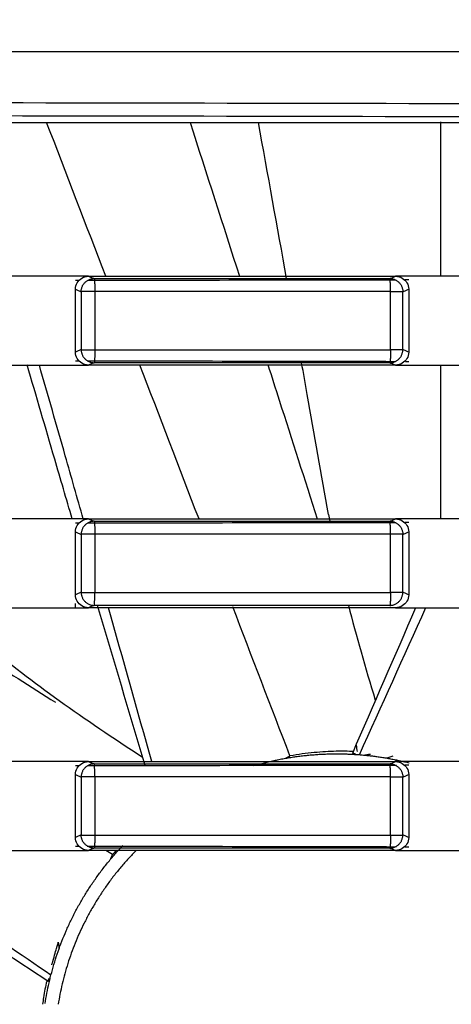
# Model space of a CAD drawing. Header units: millimetres. Extents: x 9946 to 11276, y -4769 to -3439.
# Tile 92 of 100: x 11005 to 11022, y -3624 to -3586. Entities that reach past the tile are written whole.
import ezdxf

# ---------------------------------------------------------------- set-up
doc = ezdxf.new("R2010")
doc.units = ezdxf.units.MM
doc.layers.add('ROXX NEO mini i_Fixture', color=7, linetype='Continuous', true_color=0x000000)
doc.dimstyles.get("Standard").update_dxf_attribs({"dimscale": 10, "dimtxt": 2.5, "dimasz": 3, "dimexe": 1, "dimexo": 0.5, "dimgap": 0.8, "dimtad": 1, "dimtoh": 1, "dimdec": 1, "dimzin": 1, "dimdsep": 46, "dimtxsty": 'Standard', "dimblk": 'OPEN90', "dimcen": 2.5, "dimadec": 1, "dimazin": 1, "dimtfac": 1, "dimtdec": 4, "dimtix": 1, "dimtofl": 0, "dimtmove": 1, "dimatfit": 3, "dimldrblk": 'OPEN90', "dimfxl": 1, "dimtolj": 1, "dimtzin": 1, "dimarcsym": 0})

# ---------------------------------------------------------------- blocks, each defined once
blk = doc.blocks.new('*D12')
at = {"layer": 'Defpoints', "color": 0}
for p in [(11100.942, -3512.809), (10770.942, -3594.55), (11100.942, -3594.55)]:
    blk.add_point(p, dxfattribs=at)
at = {"layer": 'ROXX NEO mini i_Fixture', "color": 0, "lineweight": -2}
for p, q in [((10770.942, -3588.549), (10770.942, -3509.809)), ((11100.942, -3588.549), (11100.942, -3509.809)), ((10776.943, -3512.809), (11094.941, -3512.809))]:
    blk.add_line(p, q, dxfattribs=at)
at = {"layer": 'ROXX NEO mini i_Fixture', "color": 0}
for points in [[(10776.943, -3511.809), (10776.943, -3513.809), (10770.942, -3512.809)], [(11094.941, -3513.809), (11094.941, -3511.809), (11100.942, -3512.809)]]:
    blk.add_solid(points, dxfattribs=at)
at = {"layer": 'ROXX NEO mini i_Fixture', "color": 0, "insert": (10935.942, -3505.908), "char_height": 9.0015, "attachment_point": 5}
blk.add_mtext('\\A1;330.0', dxfattribs=at)

msp = doc.modelspace()

# ---------------------------------------------------------------- linework, layer by layer
at = {"layer": 'ROXX NEO mini i_Fixture', "color": 18, "lineweight": -3, "true_color": 0x000000}
for points, weights in [([(11051.989, -3587.56), (10935.838, -3587.56), (10819.688, -3587.56)], [1, 0.996741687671, 1]), ([(11007.554, -3596.748), (11007.556, -3596.249), (11008.053, -3596.248)], [1, 0.707563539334, 1]), ([(11008.053, -3596.248), (11008.077, -3596.265), (11008.077, -3596.748)], [1, 0.71935512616, 1]), ([(11019.407, -3596.748), (11019.407, -3596.265), (11019.379, -3596.248)], [1, 0.719360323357, 1]), ([(11019.379, -3596.248), (11019.875, -3596.251), (11019.876, -3596.748)], [1, 0.708895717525, 1]), ([(11008.077, -3596.748), (11007.596, -3596.748), (11007.554, -3596.748)], [1, 0.720094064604, 1]), ([(11019.407, -3596.748), (11013.744, -3596.748), (11008.077, -3596.748)], [1, 0.999992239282, 1]), ([(11019.407, -3596.748), (11019.839, -3596.748), (11019.876, -3596.748)], [1, 0.756578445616, 1]), ([(11007.554, -3598.972), (11007.596, -3598.972), (11008.077, -3598.972)], [1, 0.720094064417, 1]), ([(11007.554, -3598.972), (11007.556, -3599.472), (11008.053, -3599.472)], [1, 0.707563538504, 1]), ([(11008.077, -3598.972), (11008.077, -3599.455), (11008.053, -3599.472)], [1, 0.719342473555, 1]), ([(11008.077, -3598.972), (11013.744, -3598.972), (11019.407, -3598.972)], [1, 0.99999223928, 1]), ([(11019.379, -3599.472), (11019.875, -3599.47), (11019.876, -3598.972)], [1, 0.708895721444, 1]), ([(11019.407, -3598.972), (11019.407, -3599.455), (11019.379, -3599.472)], [1, 0.719360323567, 1]), ([(11019.876, -3598.972), (11019.839, -3598.972), (11019.407, -3598.972)], [1, 0.756578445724, 1]), ([(11008.053, -3605.548), (11007.556, -3605.549), (11007.554, -3606.048)], [1, 0.707563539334, 1]), ([(11008.053, -3605.548), (11008.077, -3605.565), (11008.077, -3606.048)], [1, 0.71935512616, 1]), ([(11019.407, -3606.048), (11019.407, -3605.565), (11019.379, -3605.548)], [1, 0.719360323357, 1]), ([(11019.379, -3605.548), (11019.875, -3605.551), (11019.876, -3606.048)], [1, 0.708895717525, 1]), ([(11008.077, -3606.048), (11007.596, -3606.048), (11007.554, -3606.048)], [1, 0.720094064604, 1]), ([(11019.407, -3606.048), (11013.744, -3606.048), (11008.077, -3606.048)], [1, 0.999992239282, 1]), ([(11019.876, -3606.048), (11019.839, -3606.048), (11019.407, -3606.048)], [1, 0.756578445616, 1]), ([(11007.554, -3608.272), (11007.556, -3608.772), (11008.053, -3608.772)], [1, 0.707563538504, 1]), ([(11007.554, -3608.272), (11007.596, -3608.272), (11008.077, -3608.272)], [1, 0.720094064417, 1]), ([(11008.053, -3608.772), (11008.077, -3608.755), (11008.077, -3608.272)], [1, 0.719342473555, 1]), ([(11008.077, -3608.272), (11013.744, -3608.272), (11019.407, -3608.272)], [1, 0.99999223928, 1]), ([(11019.379, -3608.772), (11019.875, -3608.77), (11019.876, -3608.272)], [1, 0.708895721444, 1]), ([(11019.407, -3608.272), (11019.407, -3608.755), (11019.379, -3608.772)], [1, 0.719360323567, 1]), ([(11019.876, -3608.272), (11019.839, -3608.272), (11019.407, -3608.272)], [1, 0.756578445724, 1]), ([(11008.053, -3614.848), (11007.556, -3614.849), (11007.554, -3615.348)], [1, 0.707563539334, 1]), ([(11008.077, -3615.348), (11008.077, -3614.865), (11008.053, -3614.848)], [1, 0.71935512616, 1]), ([(11019.407, -3615.348), (11019.407, -3614.865), (11019.379, -3614.848)], [1, 0.719360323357, 1]), ([(11019.379, -3614.848), (11019.875, -3614.851), (11019.876, -3615.348)], [1, 0.708895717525, 1]), ([(11008.077, -3615.348), (11007.596, -3615.348), (11007.554, -3615.348)], [1, 0.720094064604, 1]), ([(11019.407, -3615.348), (11013.744, -3615.348), (11008.077, -3615.348)], [1, 0.999992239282, 1]), ([(11019.407, -3615.348), (11019.839, -3615.348), (11019.876, -3615.348)], [1, 0.756578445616, 1]), ([(11007.554, -3617.572), (11007.596, -3617.572), (11008.077, -3617.572)], [1, 0.720094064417, 1]), ([(11008.053, -3618.072), (11007.556, -3618.072), (11007.554, -3617.572)], [1, 0.707563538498, 1]), ([(11008.077, -3617.572), (11008.077, -3618.055), (11008.053, -3618.072)], [1, 0.719342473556, 1]), ([(11008.077, -3617.572), (11013.744, -3617.572), (11019.407, -3617.572)], [1, 0.99999223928, 1]), ([(11019.379, -3618.072), (11019.875, -3618.07), (11019.876, -3617.572)], [1, 0.708895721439, 1]), ([(11019.407, -3617.572), (11019.407, -3618.055), (11019.379, -3618.072)], [1, 0.719360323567, 1]), ([(11019.407, -3617.572), (11019.839, -3617.572), (11019.876, -3617.572)], [1, 0.756578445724, 1]), ([(11006.172, -3624.031), (11006.713, -3620.538), (11009.148, -3617.976)], [0.944716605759, 0.857098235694, 0.853691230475]), ([(11009.665, -3618.16), (11007.22, -3620.629), (11006.673, -3624.06)], [0.853558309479, 0.854218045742, 0.94336365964])]:
    msp.add_rational_spline(points, weights, degree=2, dxfattribs=at)
for points, degree in [([(10820.294, -3589.608), (10841.684, -3589.548), (10883.191, -3589.465), (10940.531, -3589.433), (10995.7, -3589.477), (11032.871, -3589.556), (11051.383, -3589.608)], 3), ([(10820.334, -3590.107), (10841.727, -3590.047), (10883.204, -3589.965), (10940.53, -3589.933), (10995.683, -3589.976), (11032.828, -3590.055), (11051.342, -3590.107)], 3), ([(10988.088, -3590.26), (11017.338, -3590.26), (11046.588, -3590.26)], 2), ([(11008.498, -3596.16), (11007.742, -3594.193), (11006.987, -3592.227), (11006.231, -3590.26)], 3), ([(11011.725, -3590.26), (11012.357, -3592.227), (11012.989, -3594.193), (11013.62, -3596.16)], 3), ([(11015.424, -3596.248), (11015.066, -3594.252), (11014.707, -3592.256), (11014.346, -3590.26)], 3), ([(11021.338, -3596.16), (11021.338, -3593.2), (11021.338, -3590.239)], 2), ([(11007.335, -3596.16), (11006.822, -3596.16), (11005.797, -3596.16), (11004.26, -3596.16), (11003.235, -3596.16), (11002.723, -3596.16)], 3), ([(11007.834, -3596.16), (11007.667, -3596.16), (11007.501, -3596.16), (11007.335, -3596.16)], 3), ([(11007.335, -3596.66), (11007.335, -3596.566), (11007.38, -3596.402), (11007.574, -3596.207), (11007.738, -3596.16), (11007.834, -3596.16)], 3), ([(11007.49, -3596.325), (11007.438, -3596.325), (11007.386, -3596.325), (11007.335, -3596.325)], 3), ([(11019.349, -3596.302), (11015.501, -3596.31), (11011.654, -3596.317), (11007.806, -3596.324)], 3), ([(11007.834, -3596.16), (11007.87, -3596.175), (11007.944, -3596.204), (11008.017, -3596.234), (11008.053, -3596.248)], 3), ([(11007.834, -3596.16), (11009.141, -3596.16), (11011.757, -3596.16), (11015.679, -3596.16), (11018.294, -3596.16), (11019.601, -3596.16)], 3), ([(11008.053, -3596.248), (11009.312, -3596.248), (11011.829, -3596.248), (11015.605, -3596.248), (11018.121, -3596.248), (11019.379, -3596.248)], 3), ([(11019.379, -3596.248), (11019.416, -3596.234), (11019.49, -3596.204), (11019.564, -3596.175), (11019.601, -3596.16)], 3), ([(11019.627, -3596.302), (11019.554, -3596.302), (11019.481, -3596.302), (11019.407, -3596.302)], 3), ([(11020.103, -3596.16), (11019.936, -3596.16), (11019.768, -3596.16), (11019.601, -3596.16)], 3), ([(11019.601, -3596.16), (11019.697, -3596.16), (11019.863, -3596.207), (11020.057, -3596.402), (11020.103, -3596.564), (11020.103, -3596.658)], 3), ([(11020.103, -3596.301), (11020.052, -3596.301), (11020.001, -3596.301), (11019.949, -3596.301)], 3), ([(11024.551, -3596.16), (11024.056, -3596.16), (11023.068, -3596.16), (11021.586, -3596.16), (11020.597, -3596.16), (11020.103, -3596.16)], 3), ([(11007.335, -3599.061), (11007.335, -3597.86), (11007.335, -3596.66)], 2), ([(11007.335, -3596.66), (11007.371, -3596.675), (11007.444, -3596.704), (11007.518, -3596.733), (11007.554, -3596.748)], 3), ([(11007.554, -3596.748), (11007.554, -3597.86), (11007.554, -3598.972)], 2), ([(11008.077, -3596.748), (11008.077, -3597.86), (11008.077, -3598.972)], 2), ([(11019.407, -3598.972), (11019.407, -3597.86), (11019.407, -3596.748)], 2), ([(11019.876, -3596.748), (11019.914, -3596.733), (11019.99, -3596.703), (11020.065, -3596.673), (11020.103, -3596.658)], 3), ([(11019.876, -3598.972), (11019.876, -3597.86), (11019.876, -3596.748)], 2), ([(11020.103, -3596.658), (11020.103, -3597.86), (11020.103, -3599.062)], 2), ([(11007.554, -3598.972), (11007.518, -3598.987), (11007.444, -3599.017), (11007.371, -3599.046), (11007.335, -3599.061)], 3), ([(11007.834, -3599.56), (11007.738, -3599.56), (11007.574, -3599.513), (11007.38, -3599.318), (11007.335, -3599.155), (11007.335, -3599.061)], 3), ([(11020.103, -3599.062), (11020.103, -3599.156), (11020.057, -3599.319), (11019.863, -3599.513), (11019.697, -3599.56), (11019.601, -3599.56)], 3), ([(11020.103, -3599.062), (11020.065, -3599.047), (11019.99, -3599.017), (11019.914, -3598.987), (11019.876, -3598.972)], 3), ([(11007.335, -3599.395), (11007.381, -3599.395), (11007.427, -3599.396), (11007.473, -3599.396)], 3), ([(11007.79, -3599.396), (11011.727, -3599.403), (11015.664, -3599.411), (11019.601, -3599.419)], 3), ([(11008.053, -3599.472), (11008.017, -3599.487), (11007.943, -3599.516), (11007.87, -3599.546), (11007.834, -3599.56)], 3), ([(11019.379, -3599.472), (11018.121, -3599.472), (11015.605, -3599.472), (11011.829, -3599.472), (11009.312, -3599.472), (11008.053, -3599.472)], 3), ([(11019.379, -3599.472), (11019.416, -3599.487), (11019.49, -3599.516), (11019.564, -3599.546), (11019.601, -3599.56)], 3), ([(11019.98, -3599.419), (11020.021, -3599.419), (11020.062, -3599.419), (11020.103, -3599.42)], 3), ([(11002.723, -3599.56), (11003.235, -3599.56), (11004.26, -3599.56), (11005.797, -3599.56), (11006.822, -3599.56), (11007.335, -3599.56)], 3), ([(11007.335, -3599.56), (11007.501, -3599.56), (11007.667, -3599.56), (11007.834, -3599.56)], 3), ([(11019.601, -3599.56), (11018.294, -3599.56), (11015.679, -3599.56), (11011.757, -3599.56), (11009.141, -3599.56), (11007.834, -3599.56)], 3), ([(11012.069, -3605.46), (11011.314, -3603.493), (11010.559, -3601.527), (11009.804, -3599.56)], 3), ([(11019.601, -3599.56), (11019.768, -3599.56), (11019.936, -3599.56), (11020.103, -3599.56)], 3), ([(11020.103, -3599.56), (11020.597, -3599.56), (11021.586, -3599.56), (11023.068, -3599.56), (11024.056, -3599.56), (11024.551, -3599.56)], 3), ([(11021.338, -3605.46), (11021.338, -3602.51), (11021.338, -3599.56)], 2), ([(11007.335, -3605.46), (11006.822, -3605.46), (11005.797, -3605.46), (11004.26, -3605.46), (11003.235, -3605.46), (11002.723, -3605.46)], 3), ([(11007.834, -3605.46), (11007.667, -3605.46), (11007.501, -3605.46), (11007.335, -3605.46)], 3), ([(11007.335, -3605.96), (11007.335, -3605.866), (11007.38, -3605.702), (11007.574, -3605.507), (11007.738, -3605.46), (11007.834, -3605.46)], 3), ([(11007.834, -3605.46), (11007.87, -3605.475), (11007.944, -3605.504), (11008.017, -3605.534), (11008.053, -3605.548)], 3), ([(11007.834, -3605.46), (11009.141, -3605.46), (11011.757, -3605.46), (11015.679, -3605.46), (11018.294, -3605.46), (11019.601, -3605.46)], 3), ([(11008.053, -3605.548), (11009.312, -3605.548), (11011.829, -3605.548), (11015.605, -3605.548), (11018.121, -3605.548), (11019.379, -3605.548)], 3), ([(11017.03, -3605.293), (11017.045, -3605.378), (11017.06, -3605.463), (11017.076, -3605.548)], 3), ([(11019.379, -3605.548), (11019.416, -3605.534), (11019.49, -3605.504), (11019.564, -3605.475), (11019.601, -3605.46)], 3), ([(11020.103, -3605.46), (11019.936, -3605.46), (11019.768, -3605.46), (11019.601, -3605.46)], 3), ([(11019.601, -3605.46), (11019.697, -3605.46), (11019.863, -3605.507), (11020.057, -3605.702), (11020.103, -3605.864), (11020.103, -3605.958)], 3), ([(11024.551, -3605.46), (11024.056, -3605.46), (11023.068, -3605.46), (11021.586, -3605.46), (11020.597, -3605.46), (11020.103, -3605.46)], 3), ([(11007.475, -3605.625), (11007.428, -3605.625), (11007.382, -3605.625), (11007.335, -3605.625)], 3), ([(11019.613, -3605.602), (11015.672, -3605.61), (11011.732, -3605.617), (11007.791, -3605.624)], 3), ([(11019.876, -3606.048), (11019.914, -3606.033), (11019.99, -3606.003), (11020.065, -3605.973), (11020.103, -3605.958)], 3), ([(11020.103, -3605.601), (11020.052, -3605.601), (11020.001, -3605.601), (11019.949, -3605.601)], 3), ([(11020.103, -3605.958), (11020.103, -3607.16), (11020.103, -3608.362)], 2), ([(11007.335, -3608.361), (11007.335, -3607.16), (11007.335, -3605.96)], 2), ([(11007.335, -3605.96), (11007.371, -3605.975), (11007.444, -3606.004), (11007.518, -3606.033), (11007.554, -3606.048)], 3), ([(11007.554, -3606.048), (11007.554, -3607.16), (11007.554, -3608.272)], 2), ([(11008.077, -3606.048), (11008.077, -3607.16), (11008.077, -3608.272)], 2), ([(11019.407, -3608.272), (11019.407, -3607.16), (11019.407, -3606.048)], 2), ([(11019.876, -3608.272), (11019.876, -3607.16), (11019.876, -3606.048)], 2), ([(11007.554, -3608.272), (11007.518, -3608.287), (11007.444, -3608.317), (11007.371, -3608.346), (11007.335, -3608.361)], 3), ([(11007.834, -3608.86), (11007.738, -3608.86), (11007.574, -3608.813), (11007.38, -3608.618), (11007.335, -3608.455), (11007.335, -3608.361)], 3), ([(11020.103, -3608.362), (11020.103, -3608.456), (11020.057, -3608.619), (11019.863, -3608.813), (11019.697, -3608.86), (11019.601, -3608.86)], 3), ([(11020.103, -3608.362), (11020.065, -3608.347), (11019.99, -3608.317), (11019.914, -3608.287), (11019.876, -3608.272)], 3), ([(11000.832, -3608.86), (11002.747, -3610.068), (11004.661, -3611.277), (11006.574, -3612.486)], 3), ([(11002.723, -3608.86), (11003.235, -3608.86), (11004.26, -3608.86), (11005.797, -3608.86), (11006.822, -3608.86), (11007.335, -3608.86)], 3), ([(11007.335, -3608.86), (11007.335, -3608.778), (11007.335, -3608.695)], 2), ([(11007.335, -3608.86), (11007.501, -3608.86), (11007.667, -3608.86), (11007.834, -3608.86)], 3), ([(11008.053, -3608.772), (11008.017, -3608.787), (11007.943, -3608.816), (11007.87, -3608.846), (11007.834, -3608.86)], 3), ([(11019.601, -3608.86), (11018.294, -3608.86), (11015.679, -3608.86), (11011.757, -3608.86), (11009.141, -3608.86), (11007.834, -3608.86)], 3), ([(11019.379, -3608.772), (11018.121, -3608.772), (11015.605, -3608.772), (11011.829, -3608.772), (11009.312, -3608.772), (11008.053, -3608.772)], 3), ([(11010.003, -3614.913), (11009.395, -3612.867), (11008.79, -3610.82), (11008.186, -3608.772)], 3), ([(11010.26, -3614.76), (11009.708, -3612.793), (11009.154, -3610.826), (11008.598, -3608.86)], 3), ([(11015.553, -3614.542), (11014.823, -3612.639), (11014.093, -3610.736), (11013.363, -3608.833)], 3), ([(11017.793, -3608.772), (11018.091, -3609.936), (11018.439, -3611.155), (11018.822, -3612.401)], 3), ([(11017.957, -3614.432), (11018.761, -3612.573), (11019.568, -3610.716), (11020.377, -3608.859)], 3), ([(11018.213, -3614.494), (11019.064, -3612.616), (11019.912, -3610.737), (11020.759, -3608.857)], 3), ([(11019.601, -3608.86), (11019.768, -3608.86), (11019.936, -3608.86), (11020.103, -3608.86)], 3), ([(11020.103, -3608.86), (11020.597, -3608.86), (11021.586, -3608.86), (11023.068, -3608.86), (11024.056, -3608.86), (11024.551, -3608.86)], 3), ([(11018.086, -3614.132), (11018.101, -3614.214), (11018.115, -3614.295), (11018.13, -3614.377)], 3), ([(11015.376, -3614.632), (11015.465, -3614.587), (11015.553, -3614.542)], 2), ([(11018.075, -3614.484), (11018.016, -3614.458), (11017.957, -3614.432)], 2), ([(11018.401, -3614.51), (11018.521, -3614.489), (11018.641, -3614.468)], 2), ([(11007.335, -3614.76), (11006.822, -3614.76), (11005.797, -3614.76), (11004.26, -3614.76), (11003.235, -3614.76), (11002.723, -3614.76)], 3), ([(11007.834, -3614.76), (11007.667, -3614.76), (11007.501, -3614.76), (11007.335, -3614.76)], 3), ([(11007.335, -3615.26), (11007.335, -3615.166), (11007.38, -3615.002), (11007.574, -3614.807), (11007.738, -3614.76), (11007.834, -3614.76)], 3), ([(11007.469, -3614.925), (11007.424, -3614.925), (11007.379, -3614.925), (11007.335, -3614.925)], 3), ([(11019.368, -3614.902), (11015.513, -3614.91), (11011.657, -3614.917), (11007.802, -3614.924)], 3), ([(11007.834, -3614.76), (11007.87, -3614.775), (11007.944, -3614.804), (11008.017, -3614.834), (11008.053, -3614.848)], 3), ([(11007.834, -3614.76), (11009.141, -3614.76), (11011.757, -3614.76), (11015.679, -3614.76), (11018.294, -3614.76), (11019.601, -3614.76)], 3), ([(11008.053, -3614.848), (11009.312, -3614.848), (11011.829, -3614.848), (11015.605, -3614.848), (11018.121, -3614.848), (11019.379, -3614.848)], 3), ([(11019.379, -3614.848), (11019.416, -3614.834), (11019.49, -3614.804), (11019.564, -3614.775), (11019.601, -3614.76)], 3), ([(11019.637, -3614.902), (11019.563, -3614.902), (11019.49, -3614.902), (11019.416, -3614.902)], 3), ([(11020.103, -3614.76), (11019.936, -3614.76), (11019.768, -3614.76), (11019.601, -3614.76)], 3), ([(11019.601, -3614.76), (11019.697, -3614.76), (11019.863, -3614.807), (11020.057, -3615.002), (11020.103, -3615.164), (11020.103, -3615.258)], 3), ([(11020.103, -3614.901), (11020.052, -3614.901), (11020.001, -3614.901), (11019.949, -3614.901)], 3), ([(11024.551, -3614.76), (11024.056, -3614.76), (11023.068, -3614.76), (11021.586, -3614.76), (11020.597, -3614.76), (11020.103, -3614.76)], 3), ([(11007.335, -3615.26), (11007.371, -3615.275), (11007.444, -3615.304), (11007.518, -3615.333), (11007.554, -3615.348)], 3), ([(11007.335, -3617.661), (11007.335, -3616.46), (11007.335, -3615.26)], 2), ([(11007.554, -3615.348), (11007.554, -3616.46), (11007.554, -3617.572)], 2), ([(11008.077, -3615.348), (11008.077, -3616.46), (11008.077, -3617.572)], 2), ([(11019.407, -3617.572), (11019.407, -3616.46), (11019.407, -3615.348)], 2), ([(11019.876, -3615.348), (11019.914, -3615.333), (11019.99, -3615.303), (11020.065, -3615.273), (11020.103, -3615.258)], 3), ([(11019.876, -3617.572), (11019.876, -3616.46), (11019.876, -3615.348)], 2), ([(11020.103, -3615.258), (11020.103, -3616.46), (11020.103, -3617.662)], 2), ([(11007.554, -3617.572), (11007.518, -3617.587), (11007.444, -3617.617), (11007.371, -3617.646), (11007.335, -3617.661)], 3), ([(11020.103, -3617.662), (11020.065, -3617.647), (11019.99, -3617.617), (11019.914, -3617.587), (11019.876, -3617.572)], 3), ([(11007.834, -3618.16), (11007.738, -3618.16), (11007.574, -3618.113), (11007.38, -3617.918), (11007.335, -3617.755), (11007.335, -3617.661)], 3), ([(11007.335, -3617.995), (11007.381, -3617.995), (11007.428, -3617.996), (11007.474, -3617.996)], 3), ([(11007.79, -3617.996), (11011.733, -3618.003), (11015.677, -3618.011), (11019.62, -3618.019)], 3), ([(11020.103, -3617.662), (11020.103, -3617.756), (11020.057, -3617.919), (11019.863, -3618.113), (11019.697, -3618.16), (11019.601, -3618.16)], 3), ([(11019.951, -3618.019), (11020.002, -3618.019), (11020.052, -3618.019), (11020.103, -3618.02)], 3), ([(11006.289, -3623.184), (11003.713, -3621.484), (11001.14, -3619.78), (10998.569, -3618.072)], 3), ([(11006.395, -3622.943), (11004.059, -3621.345), (11001.72, -3619.751), (10999.38, -3618.16)], 3), ([(11002.723, -3618.16), (11003.235, -3618.16), (11004.26, -3618.16), (11005.797, -3618.16), (11006.822, -3618.16), (11007.335, -3618.16)], 3), ([(11007.335, -3618.16), (11007.501, -3618.16), (11007.667, -3618.16), (11007.834, -3618.16)], 3), ([(11008.053, -3618.072), (11008.017, -3618.087), (11007.943, -3618.116), (11007.87, -3618.146), (11007.834, -3618.16)], 3), ([(11019.601, -3618.16), (11018.294, -3618.16), (11015.679, -3618.16), (11011.757, -3618.16), (11009.141, -3618.16), (11007.834, -3618.16)], 3), ([(11019.379, -3618.072), (11018.121, -3618.072), (11015.605, -3618.072), (11011.829, -3618.072), (11009.312, -3618.072), (11008.053, -3618.072)], 3), ([(11008.76, -3618.314), (11008.673, -3618.266), (11008.586, -3618.218), (11008.499, -3618.169)], 3), ([(11008.682, -3618.497), (11008.721, -3618.405), (11008.76, -3618.314)], 2), ([(11008.891, -3618.16), (11008.847, -3618.211), (11008.804, -3618.262), (11008.76, -3618.314)], 3), ([(11019.379, -3618.072), (11019.416, -3618.087), (11019.49, -3618.116), (11019.564, -3618.146), (11019.601, -3618.16)], 3), ([(11019.601, -3618.16), (11019.768, -3618.16), (11019.936, -3618.16), (11020.103, -3618.16)], 3), ([(11020.103, -3618.16), (11020.597, -3618.16), (11021.586, -3618.16), (11023.068, -3618.16), (11024.056, -3618.16), (11024.551, -3618.16)], 3), ([(11006.444, -3622.516), (11006.509, -3622.256), (11006.625, -3621.86), (11006.671, -3621.703), (11006.673, -3621.685)], 3), ([(11006.4, -3622.516), (11006.415, -3622.516), (11006.429, -3622.516), (11006.444, -3622.516)], 3), ([(11006.289, -3623.184), (11006.3, -3623.143), (11006.311, -3623.101), (11006.322, -3623.059)], 3), ([(11006.362, -3623.077), (11006.326, -3623.131), (11006.289, -3623.184)], 2)]:
    msp.add_open_spline(points, degree=degree, dxfattribs=at)
for points, knots in [([(11014.705, -3599.543), (11014.851, -3599.999), (11015.483, -3601.971), (11016.114, -3603.944), (11016.599, -3605.46)], [-15.788441, -15.788441, -15.788441, -15.788441, -14.348597, -9.561943, -9.561943, -9.561943, -9.561943]), ([(11017.03, -3605.293), (11016.759, -3603.757), (11016.416, -3601.817), (11016.071, -3599.876), (11015.999, -3599.472)], [9.315417, 9.315417, 9.315417, 9.315417, 13.995428, 15.227258, 15.227258, 15.227258, 15.227258]), ([(11007.212, -3605.46), (11006.988, -3604.694), (11006.411, -3602.726), (11005.836, -3600.758), (11005.485, -3599.555)], [-16.468175, -16.468175, -16.468175, -16.468175, -14.07394, -10.315494, -10.315494, -10.315494, -10.315494]), ([(11007.634, -3605.46), (11007.406, -3604.655), (11006.846, -3602.688), (11006.285, -3600.722), (11005.953, -3599.56)], [-16.610245, -16.610245, -16.610245, -16.610245, -14.098922, -10.475178, -10.475178, -10.475178, -10.475178]), ([(11003.946, -3610.28), (11004.784, -3610.983), (11005.72, -3611.702), (11006.716, -3612.418), (11007.712, -3613.133), (11008.786, -3613.86), (11009.906, -3614.585)], [0.111483, 0.111483, 0.111483, 0.111483, 4.772422, 4.772422, 4.772422, 9.430327, 9.430327, 9.430327, 9.430327]), ([(11017.983, -3614.37), (11017.781, -3614.362), (11017.315, -3614.357), (11016.494, -3614.401), (11015.875, -3614.484), (11015.553, -3614.542)], [8.420696, 8.420696, 8.420696, 8.420696, 9.932534, 11.587956, 13.243378, 13.243378, 13.243378, 13.243378]), ([(11019.5, -3614.55), (11019.47, -3614.559), (11019.441, -3614.569), (11019.411, -3614.579), (11019.363, -3614.594), (11019.315, -3614.61), (11019.266, -3614.626)], [0.2190351, 0.2190351, 0.2190351, 0.2190351, 0.3524854, 0.3524854, 0.3524854, 0.5646202, 0.5646202, 0.5646202, 0.5646202]), ([(11006.673, -3621.682), (11006.678, -3621.714), (11006.682, -3621.746), (11006.687, -3621.778), (11006.694, -3621.828), (11006.701, -3621.878), (11006.708, -3621.929)], [0.2151969, 0.2151969, 0.2151969, 0.2151969, 0.3524854, 0.3524854, 0.3524854, 0.5646202, 0.5646202, 0.5646202, 0.5646202]), ([(11006.226, -3623.182), (11006.186, -3623.37), (11006.132, -3623.656), (11006.087, -3623.971), (11006.076, -3624.06)], [8.507685, 8.507685, 8.507685, 8.507685, 9.932534, 10.472169, 10.472169, 10.472169, 10.472169])]:
    msp.add_open_spline(points, degree=3, knots=knots, dxfattribs=at)
msp.add_rational_spline([(11014.173, -3614.913), (11015.724, -3614.46), (11017.338, -3614.46), (11018.748, -3614.46), (11020.114, -3614.806)], [0.909550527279, 0.944110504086, 1, 0.950883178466, 0.918239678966], degree=2, knots=[-21.13703, -21.13703, -21.13703, -17.749998, -17.749998, -14.773407, -14.773407, -14.773407], dxfattribs=at)

# ---------------------------------------------------------------- dimensions: what is measured, and where the dimension line sits
at = {"layer": 'ROXX NEO mini i_Fixture', "color": 5, "true_color": 0x0000ff}
dim = msp.add_linear_dim(base=(11100.942, -3512.809), p1=(10770.942, -3594.55), p2=(11100.942, -3594.55), dimstyle='Standard', override={"dimscale": 3.0005, "dimtxt": 3, "dimasz": 2, "dimexe": 1, "dimexo": 2, "dimgap": 0.8, "dimtad": 1, "dimtih": 0, "dimtoh": 0, "dimdec": 1, "dimlfac": 1, "dimzin": 1, "dimtxsty": 'Standard', "dimsah": 0, "dimcen": 2.5, "dimadec": 1, "dimazin": 1, "dimtix": 0, "dimtmove": 0, "dimtzin": 1}, dxfattribs=at)
dim.commit()
dim.dimension.update_dxf_attribs({"geometry": '*D12', "text_midpoint": (10935.942, -3505.908)})

doc.saveas('drawing.dxf')
